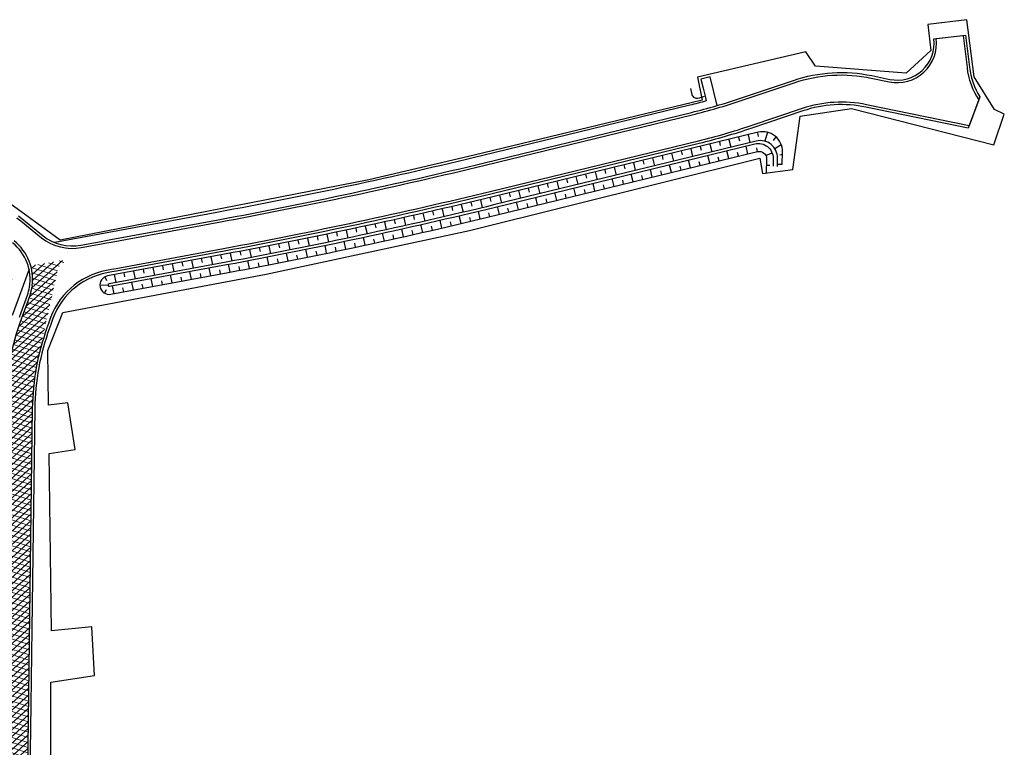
# Model space of a CAD drawing. Header units: metres. Extents: x 174423 to 175128, y 462196 to 462742.
# Tile 5 of 137: x 174603 to 174803, y 462550 to 462698. Entities that reach past the tile are written whole.
import ezdxf

# ---------------------------------------------------------------- set-up
doc = ezdxf.new("R2010")
doc.units = ezdxf.units.M
doc.layers.add('-DR-alg-projectgrens 1-500', color=80, linetype='PROJECTGRENS_1-500')
doc.layers.add('-DR-bs-aangebracht in BRM', color=252, linetype='Continuous', transparency=0.45)
doc.layers.add('-DR-v-vh-arc-asfalt', color=252, linetype='Continuous', lineweight=9)
doc.linetypes.add('PROJECTGRENS_1-500', pattern='A,0.8,-0.32,[133,ltypeshp.shx,S=0.32,R=0,X=-0.32,Y=0],-0.32,3.18', length=4.62)

msp = doc.modelspace()

# ---------------------------------------------------------------- hatches: boundary and pattern name
at = {"layer": '-DR-v-vh-arc-asfalt'}
h = msp.add_hatch(dxfattribs=at)
h.set_pattern_fill('AVH-ASFALT', color=256, scale=0.9999999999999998, angle=102, pattern_type=2)
h.set_pattern_definition([(162, (0, 0), (-0.3090169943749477, -0.9510565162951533), []), (222, (0, 0), (0.6691306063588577, -0.7431448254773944), [])])
edge = h.paths.add_edge_path()
edge.add_line((174612.9946903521, 462649.1067622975), (174605.4314107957, 462647.8769138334))
edge.add_arc((174595.830997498, 462645.0783312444), 9.99999999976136, -7.599027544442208, 16.25174534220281, ccw=False)
edge.add_line((174605.7431753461, 462643.7559355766), (174605.8196191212, 462643.7278439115))
edge.add_line((174605.8196191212, 462643.7278439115), (174605.6802546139, 462643.3485525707))
edge.add_arc((174595.8309974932, 462645.0783312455), 10.00000000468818, 340.11446397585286, 350.0389960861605, ccw=False)
edge.add_line((174605.2347377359, 462641.6769095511), (174603.5719740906, 462637.0799501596))
edge.add_arc((174655.7627324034, 462618.202059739), 55.49999999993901, 160.1144639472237, 168.8422133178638)
edge.add_arc((174657.2612416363, 462617.9715943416), 57.01481789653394, 168.906397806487, 177.9948103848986)
edge.add_line((174600.2813360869, 462619.9665438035), (174599.9699591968, 462596.6235205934))
edge.add_arc((174593.9704929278, 462596.7035486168), 5.999999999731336, 269.2357663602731, 359.23576600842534, ccw=False)
edge.add_line((174593.8904649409, 462590.7040823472), (174593.270382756, 462590.7123537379))
edge.add_line((174593.270382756, 462590.7123537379), (174593.1969978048, 462585.212843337))
edge.add_line((174593.1969978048, 462585.212843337), (174593.8169145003, 462585.2045741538))
edge.add_arc((174593.736886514, 462579.2051078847), 5.999999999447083, -0.7642336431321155, 89.23576636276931, ccw=False)
edge.add_line((174599.7363527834, 462579.1250798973), (174599.7230144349, 462578.1251425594))
edge.add_line((174599.7230144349, 462578.1251425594), (174599.2105305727, 462539.7191079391))
edge.add_line((174599.2105305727, 462539.7191079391), (174599.3054370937, 462534.1730054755))
edge.add_arc((174593.3063153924, 462534.0703467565), 5.999999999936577, -90.76357919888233, 0.9803663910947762, ccw=False)
edge.add_line((174593.226355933, 462528.0708795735), (174592.6197166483, 462528.0789533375))
edge.add_line((174592.6197166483, 462528.0789533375), (174592.5529964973, 462523.0794181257))
edge.add_line((174592.5529964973, 462523.0794181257), (174593.6773812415, 462523.064412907))
edge.add_arc((174593.5973167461, 462517.0649471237), 6.00000000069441, 0.9803663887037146, 89.23541769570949, ccw=False)
edge.add_line((174599.5964384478, 462517.167605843), (174600.2140744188, 462481.0744867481))
edge.add_arc((174350.2506701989, 462476.797040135), 249.9999999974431, -12.042257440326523, 0.980366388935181, ccw=False)
edge.add_line((174594.7491685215, 462424.6387779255), (174591.5478680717, 462409.632274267))
edge.add_arc((174585.6799041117, 462410.8840725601), 6.00000000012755, 264.29536565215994, 347.9577425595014, ccw=False)
edge.add_line((174585.083502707, 462404.9137873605), (174580.7325058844, 462405.3484300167))
edge.add_line((174580.7325058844, 462405.3484300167), (174580.1877203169, 462399.8948459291))
edge.add_line((174580.1877203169, 462399.8948459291), (174582.9773367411, 462399.5948748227))
edge.add_arc((174582.3358469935, 462393.6292658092), 5.99999999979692, -8.923938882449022, 83.86249327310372, ccw=False)
edge.add_line((174588.2632178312, 462392.6985268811), (174588.1024126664, 462391.6875016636))
edge.add_line((174588.1024126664, 462391.6875016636), (174587.9492428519, 462390.6992940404))
edge.add_arc((174837.7932703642, 462352.4800463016), 252.7503689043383, 171.3027474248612, 174.2122891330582)
edge.add_line((174586.3313315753, 462377.9681282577), (174576.8507233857, 462284.4314235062))
edge.add_line((174576.8507233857, 462284.4314235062), (174582.3226877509, 462283.8768011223))
edge.add_line((174582.3226877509, 462283.8768011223), (174588.5628671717, 462345.4430855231))
edge.add_arc((174594.5322828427, 462344.8380429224), 6.000000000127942, 86.72589230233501, 174.212431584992, ccw=False)
edge.add_line((174594.8749600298, 462350.8282492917), (174595.641891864, 462350.7843760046))
edge.add_line((174595.641891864, 462350.7843760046), (174595.9560126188, 462356.2753985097))
edge.add_arc((174596.2986898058, 462362.2656048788), 5.99999999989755, 174.2124316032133, 266.7258923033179, ccw=False)
edge.add_line((174590.3292741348, 462362.8706474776), (174591.8032336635, 462377.4128914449))
edge.add_arc((174837.7918501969, 462352.480259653), 247.248934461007, 171.3128319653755, 174.212445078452, ccw=False)
edge.add_line((174593.3794201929, 462389.824598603), (174593.5304598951, 462390.813128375))
edge.add_arc((174840.7111983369, 462351.9020283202), 250.2246813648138, 167.9677181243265, 171.0539348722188, ccw=False)
edge.add_line((174595.9838774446, 462404.0645586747), (174596.9296921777, 462408.4841829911))
edge.add_line((174596.9296921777, 462408.4841829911), (174601.2052106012, 462428.8171625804))
edge.add_arc((174607.0984678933, 462427.690433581), 5.999999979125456, 85.45463086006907, 169.1762677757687, ccw=False)
edge.add_line((174607.5739587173, 462433.6715629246), (174608.902377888, 462433.5659555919))
edge.add_line((174608.902377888, 462433.5659555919), (174609.3384483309, 462439.0486413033))
edge.add_arc((174609.8139391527, 462445.0297706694), 6.000000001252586, 173.022419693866, 265.45463089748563, ccw=False)
edge.add_arc((174350.2506701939, 462476.7970401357), 255.5000000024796, 353.0224196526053, 360.9803663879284)
edge.add_line((174605.7132693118, 462481.1685905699), (174604.711158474, 462539.7294702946))
edge.add_line((174604.711158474, 462539.7294702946), (174605.7671832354, 462618.8691904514))
edge.add_arc((174655.7627324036, 462618.202059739), 50.00000000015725, 167.5844028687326, 179.2355018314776, ccw=False)
edge.add_line((174606.9320430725, 462628.952119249), (174611.0483230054, 462647.6497633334))
edge.add_line((174611.0483230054, 462647.6497633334), (174612.9946903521, 462649.1067622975))

# ---------------------------------------------------------------- linework, layer by layer
at = {"layer": '-DR-alg-projectgrens 1-500', "flags": 128}
msp.add_lwpolyline([(174681.5973007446, 462243.5125462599), (174681.058, 462261.019), (174682.966, 462284.801), (174683.583, 462297.765), (174686.249, 462320.652), (174688.507, 462336.11), (174690.024, 462341.923), (174715.341, 462404.33), (174717.601, 462411.68), (174737.648, 462460.859), (174741.719, 462470.505), (174748.8174954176, 462487.3586613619), (174674.4426188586, 462494.0136810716, 0.04199874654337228), (174666.0577772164, 462494.0580673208), (174643.5965542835, 462492.2877370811, -0.02119842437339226), (174639.3615599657, 462492.1340915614), (174613.9155730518, 462492.2899863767), (174609.2232672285, 462496.2598588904), (174608.9575721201, 462517.182709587), (174610.5956108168, 462533.7283149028), (174610.9540414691, 462546.9261407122), (174609.5377019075, 462546.9261407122), (174609.5576061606, 462563.2145506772), (174618.4041220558, 462564.58360208), (174617.8821627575, 462574.521242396), (174609.6591004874, 462573.6964514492), (174609.1962527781, 462609.6936768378), (174614.4864065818, 462610.5266680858), (174612.9706969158, 462619.9735749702), (174609.0880396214, 462619.5310938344), (174608.9272320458, 462630.6163253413), (174611.9378306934, 462638.3239748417), (174653.3349444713, 462646.1372608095), (174694.6818985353, 462654.970900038), (174753.65584954, 462669.6940842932), (174754.2374067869, 462666.5807575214), (174760.4149001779, 462667.3878026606), (174761.8521453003, 462678.247315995), (174772.3394313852, 462679.7783996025), (174801.2688373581, 462672.4202533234), (174803.3914212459, 462678.6153061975), (174801.3912631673, 462679.5941639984), (174797.2767374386, 462686.2291198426), (174795.7751198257, 462697.8273500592), (174787.848539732, 462696.8455267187), (174788.4591136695, 462691.5931226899), (174783.4545685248, 462686.9545733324), (174765.0261672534, 462688.3792341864), (174763.0242693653, 462691.2723908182), (174740.9829572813, 462686.155677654), (174741.9639806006, 462681.4808580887), (174695.5872891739, 462670.3409632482), (174674.2147626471, 462665.2945028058), (174611.4374820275, 462653.0732600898), (174598.8645312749, 462662.13523327), (174595.0223441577, 462656.9130516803), (174598.2662547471, 462653.8008350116), (174601.5634410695, 462645.0663725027), (174585.1842807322, 462641.5586732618), (174585.8464585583, 462637.5875608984), (174468.1056243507, 462610.7709373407), (174467.2560214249, 462614.5686403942), (174459.4445290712, 462613.0280098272), (174458.9501893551, 462618.3943176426), (174449.1204393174, 462618.0455648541), (174449.2902757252, 462624.9096309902), (174429.9505628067, 462629.3682605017), (174428.4125051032, 462620.5774745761), (174434.3719258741, 462618.9092756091), (174430.6410069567, 462597.2567441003), (174453.0229303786, 462592.7961489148), (174457.7870609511, 462586.5717323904), (174474.7794898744, 462527.6626612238), (174488.3963974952, 462479.3962233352), (174491.1789970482, 462461.4260860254), (174515.9643294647, 462468.2096916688), (174535.6773629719, 462396.0507231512), (174500.8343877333, 462386.5209101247), (174501.8615933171, 462382.6610135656), (174505.4836250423, 462383.6990470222), (174513.3867074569, 462351.3168631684), (174573.0903066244, 462348.6251340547), (174564.8637000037, 462275.1553162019), (174544.951, 462280.682), (174541.1711676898, 462282.4329223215), (174531.995, 462278.877), (174531.51, 462278.619), (174530.322, 462277.987), (174523.197, 462274.196), (174512.77, 462266.76), (174511.323, 462265.728), (174510.321, 462265.106), (174492.908, 462254.307), (174458.682, 462233.081), (174433.0178788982, 462217.3395679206), (174430.6775455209, 462218.3936992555), (174424.1837800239, 462214.1380009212), (174422.6535519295, 462205.2010971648), (174428.0210119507, 462195.9942083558), (174430.5816283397, 462197.2740921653), (174431.8292734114, 462199.5886350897), (174481.4636288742, 462229.3806376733), (174511.7460260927, 462247.9955950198), (174520.1082227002, 462251.9168407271), (174528.9933470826, 462255.0447097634), (174538.3891990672, 462257.2736030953), (174544.5280939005, 462258.2922262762), (174554.3216816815, 462259.2606468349), (174563.5931634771, 462259.1911823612), (174572.8653587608, 462258.1660508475), (174582.1605825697, 462256.1491685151), (174620.668, 462248.404), (174620.813, 462250.715), (174679.071, 462234.3), (174681.5973007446, 462243.5125462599)], format="xyb", dxfattribs=at)
at = {"layer": '-DR-bs-aangebracht in BRM'}
for p, q in [((174747.4021434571, 462673.5171839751), (174747.7916920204, 462671.9138275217)), ((174749.3456058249, 462673.9893640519), (174749.5403801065, 462673.1876858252)), ((174751.2890681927, 462674.4615441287), (174751.678616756, 462672.8581876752)), ((174753.2325305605, 462674.9337242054), (174753.3216832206, 462674.0904782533)), ((174755.2118899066, 462674.9603153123), (174754.7097721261, 462673.1405511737)), ((174756.9620215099, 462674.0359791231), (174756.4164619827, 462673.304267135)), ((174737.684831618, 462671.1562835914), (174737.8796058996, 462670.3546053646)), ((174739.6282939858, 462671.6284636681), (174740.0178425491, 462670.0251072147)), ((174741.5717563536, 462672.1006437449), (174741.7665306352, 462671.2989655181)), ((174743.5152187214, 462672.5728238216), (174743.9047672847, 462670.9694673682)), ((174745.4586810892, 462673.0450038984), (174745.6534553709, 462672.2433256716)), ((174747.3749488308, 462669.600030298), (174746.9854002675, 462671.2033867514)), ((174751.2618735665, 462670.5443904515), (174750.8723250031, 462672.1477469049)), ((174753.2053359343, 462671.0165705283), (174753.0924126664, 462671.8303527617)), ((174758.0547561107, 462672.3857400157), (174756.7634335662, 462671.5947745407)), ((174729.9109821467, 462669.2675632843), (174730.1057564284, 462668.4658850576)), ((174731.8544445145, 462669.7397433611), (174732.2439930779, 462668.1363869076)), ((174733.7979068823, 462670.2119234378), (174733.992681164, 462669.4102452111)), ((174735.7413692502, 462670.6841035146), (174736.1309178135, 462669.0807470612)), ((174739.6010993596, 462667.7113099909), (174739.2115507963, 462669.3146664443)), ((174743.4880240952, 462668.6556701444), (174743.0984755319, 462670.2590265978)), ((174745.431486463, 462669.1278502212), (174745.2367121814, 462669.9295284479)), ((174749.3184111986, 462670.0722103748), (174749.123636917, 462670.8738886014)), ((174754.9005639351, 462670.2630411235), (174756.1855201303, 462670.7659004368)), ((174758.2618194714, 462670.4108194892), (174757.7525295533, 462670.3376365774)), ((174722.1371326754, 462667.3788429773), (174722.3319069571, 462666.5771647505)), ((174724.0805950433, 462667.851023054), (174724.4701436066, 462666.2476666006)), ((174726.0240574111, 462668.3232031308), (174726.2188316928, 462667.5215249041)), ((174727.9675197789, 462668.7953832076), (174728.3570683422, 462667.1920267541)), ((174731.8272498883, 462665.8225896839), (174731.437701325, 462667.4259461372)), ((174733.7707122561, 462666.2947697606), (174733.5759379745, 462667.0964479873)), ((174735.714174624, 462666.7669498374), (174735.3246260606, 462668.3703062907)), ((174737.6576369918, 462667.2391299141), (174737.4628627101, 462668.0408081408)), ((174741.5445617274, 462668.1834900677), (174741.3497874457, 462668.9851682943)), ((174755.034394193, 462668.2920135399), (174755.7224556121, 462668.3013160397)), ((174758.2122562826, 462668.4114337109), (174757.2521049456, 462668.4311760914)), ((174714.3632832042, 462665.4901226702), (174714.5580574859, 462664.6884444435)), ((174716.306745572, 462665.962302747), (174716.6962941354, 462664.3589462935)), ((174718.2502079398, 462666.4344828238), (174718.4449822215, 462665.632804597)), ((174720.1936703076, 462666.9066629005), (174720.583218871, 462665.3033064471)), ((174724.0534004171, 462663.9338693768), (174723.6638518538, 462665.5372258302)), ((174725.9968627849, 462664.4060494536), (174725.8020885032, 462665.2077276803)), ((174727.9403251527, 462664.8782295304), (174727.5507765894, 462666.4815859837)), ((174729.8837875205, 462665.3504096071), (174729.6890132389, 462666.1520878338)), ((174704.6459713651, 462663.1292222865), (174705.0355199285, 462661.525865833)), ((174706.5894337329, 462663.6014023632), (174706.7842080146, 462662.7997241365)), ((174708.5328961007, 462664.07358244), (174708.9224446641, 462662.4702259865)), ((174710.4763584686, 462664.5457625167), (174710.6711327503, 462663.74408429)), ((174712.4198208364, 462665.0179425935), (174712.8093693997, 462663.41458614)), ((174716.2795509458, 462662.0451490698), (174715.8900023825, 462663.6485055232)), ((174718.2230133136, 462662.5173291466), (174718.028239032, 462663.3190073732)), ((174720.1664756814, 462662.9895092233), (174719.7769271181, 462664.5928656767)), ((174722.1099380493, 462663.4616893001), (174721.9151637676, 462664.2633675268)), ((174696.8713265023, 462661.2437881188), (174697.256722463, 462659.6394284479)), ((174698.8155405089, 462661.7128622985), (174699.0098286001, 462660.911066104)), ((174700.7590466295, 462662.1848621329), (174701.1485951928, 462660.5815056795)), ((174702.7025089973, 462662.6570422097), (174702.897283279, 462661.855363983)), ((174708.5057014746, 462660.1564287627), (174708.1161529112, 462661.7597852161)), ((174710.4491638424, 462660.6286088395), (174710.2543895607, 462661.4302870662)), ((174712.3926262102, 462661.1007889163), (174712.0030776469, 462662.7041453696)), ((174714.336088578, 462661.572968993), (174714.1413142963, 462662.3746472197)), ((174689.0852847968, 462659.4060669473), (174689.4579448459, 462657.7987012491)), ((174691.0331577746, 462659.8597072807), (174691.2210809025, 462659.0563954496)), ((174692.9801274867, 462660.3172087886), (174693.3591584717, 462658.7113334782)), ((174694.9261862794, 462660.7785696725), (174695.1172933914, 462659.9760093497)), ((174700.7318520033, 462658.2677084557), (174700.34230344, 462659.8710649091)), ((174702.6753143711, 462658.7398885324), (174702.4805400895, 462659.5415667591)), ((174704.6187767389, 462659.2120686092), (174704.2292281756, 462660.8154250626)), ((174706.5622391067, 462659.684248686), (174706.3674648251, 462660.4859269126)), ((174679.3326390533, 462657.195844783), (174679.5109926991, 462656.3903542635)), ((174681.284913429, 462657.6301527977), (174681.6448141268, 462656.0198821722)), ((174683.2363228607, 462658.0683307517), (174683.4178692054, 462657.2635538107)), ((174685.1868596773, 462658.5103769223), (174685.5531429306, 462656.9015461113)), ((174687.1365162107, 462658.9562895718), (174687.3212523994, 462658.1522388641)), ((174689.0557345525, 462655.4988443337), (174688.6845212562, 462657.1065447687)), ((174692.9514024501, 462656.4064515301), (174692.5738407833, 462658.0126729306)), ((174694.8978842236, 462656.8660245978), (174694.7075173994, 462657.6687608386)), ((174696.8434544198, 462657.3294415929), (174696.4595502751, 462658.9341588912)), ((174698.7881054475, 462657.796700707), (174698.594568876, 462658.598678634)), ((174669.5585617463, 462655.0824130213), (174669.8992812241, 462653.4679749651)), ((174671.5150456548, 462655.4973460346), (174671.6870055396, 462654.6904663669)), ((174673.470703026, 462655.9161573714), (174673.8178217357, 462654.3030831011)), ((174675.4255261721, 462656.3388453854), (174675.6006843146, 462655.5326539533)), ((174677.3795074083, 462656.7654084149), (174677.7330198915, 462655.1537232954)), ((174681.2537942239, 462653.7298349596), (174680.8952949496, 462655.3404181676)), ((174685.1565115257, 462654.6066341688), (174684.7916523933, 462656.2157885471)), ((174687.1065636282, 462655.0508137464), (174686.922545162, 462655.8550290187)), ((174691.0040166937, 462655.9507241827), (174690.8168225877, 462656.754206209)), ((174661.7245146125, 462653.4614965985), (174662.0524196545, 462651.8444071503)), ((174663.6842277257, 462653.8609001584), (174663.8497830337, 462653.0526820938)), ((174665.6431450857, 462654.264188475), (174665.9774599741, 462652.648412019)), ((174667.6012589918, 462654.6713599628), (174667.770017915, 462653.8638047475)), ((174673.4381204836, 462652.0225239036), (174673.0923576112, 462653.6358893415)), ((174675.393299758, 462652.4435615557), (174675.2188252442, 462653.2499012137)), ((174677.3476435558, 462652.8684603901), (174676.9955097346, 462654.480447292)), ((174679.3011442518, 462653.297218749), (174679.1234856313, 462654.1028628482)), ((174683.2055858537, 462654.1663073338), (174683.0247458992, 462654.9712433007)), ((174649.9499567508, 462651.146741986), (174650.2586017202, 462649.5258662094)), ((174651.9142824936, 462651.5228045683), (174652.0702115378, 462650.7126742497)), ((174653.8778587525, 462651.9027610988), (174654.192928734, 462650.2831219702)), ((174655.8406778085, 462652.2866100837), (174655.9998181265, 462651.4771044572)), ((174657.8027319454, 462652.674350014), (174658.1242219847, 462651.0559730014)), ((174659.7640134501, 462653.0659793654), (174659.9263625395, 462652.2571111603)), ((174661.6899272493, 462649.5774737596), (174661.3633092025, 462651.1948236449)), ((174665.6092012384, 462650.3770177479), (174665.2761963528, 462651.9930646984)), ((174667.567646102, 462650.7825943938), (174667.3995479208, 462651.5902874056)), ((174669.5252860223, 462651.1920387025), (174669.1858994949, 462652.8067574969)), ((174671.4821133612, 462651.6053490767), (174671.3108256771, 462652.4123717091)), ((174640.1194465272, 462649.3134956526), (174640.2696166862, 462648.5022780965)), ((174642.086034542, 462649.6775445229), (174642.38637486, 462648.0551094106)), ((174644.0526225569, 462650.0415933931), (174644.2027927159, 462649.230375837)), ((174646.0190877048, 462650.4063045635), (174646.3213028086, 462648.7842176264)), ((174647.9848892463, 462650.77457483), (174648.1376045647, 462649.963832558)), ((174653.8420563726, 462648.0248663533), (174653.528227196, 462649.6447463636)), ((174655.8051703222, 462648.4072043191), (174655.6466561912, 462649.2168327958)), ((174657.7675252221, 462648.7934192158), (174657.4472991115, 462650.4120467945)), ((174659.7291134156, 462649.1835095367), (174659.5674020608, 462649.9925054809)), ((174663.6499590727, 462649.9753103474), (174663.4850530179, 462650.7836611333)), ((174628.3199184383, 462647.1292024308), (174628.4700885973, 462646.3179848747)), ((174630.2865064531, 462647.4932513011), (174630.5868467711, 462645.8708161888)), ((174632.2530944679, 462647.8573001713), (174632.4032646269, 462647.0460826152)), ((174634.2196824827, 462648.2213490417), (174634.5200228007, 462646.5989139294)), ((174636.1862704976, 462648.585397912), (174636.3364406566, 462647.7741803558)), ((174638.1528585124, 462648.9494467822), (174638.4531988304, 462647.32701167)), ((174642.0490034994, 462645.8061281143), (174641.7486631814, 462647.4285632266)), ((174645.9821633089, 462646.5343134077), (174645.681142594, 462648.1566224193)), ((174647.948236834, 462646.9011288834), (174647.7961245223, 462647.7119845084)), ((174649.9135819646, 462647.2718271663), (174649.6061546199, 462648.8929343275)), ((174651.8781910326, 462647.6464068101), (174651.7228765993, 462648.4566551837)), ((174620.4819175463, 462645.5782479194), (174620.8819118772, 462644.8567012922)), ((174622.4201543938, 462646.0370558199), (174622.7204947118, 462644.4146207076)), ((174624.3867424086, 462646.4011046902), (174624.5369125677, 462645.589887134)), ((174626.3533304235, 462646.7651535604), (174626.6536707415, 462645.1427184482)), ((174630.2494754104, 462643.6218348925), (174629.9491350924, 462645.2442700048)), ((174634.1826514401, 462644.3499326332), (174633.8823111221, 462645.9723677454)), ((174636.1492394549, 462644.7139815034), (174635.9990692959, 462645.5251990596)), ((174638.1158274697, 462645.0780303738), (174637.8154871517, 462646.700465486)), ((174640.0824154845, 462645.4420792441), (174639.9322453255, 462646.2532968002)), ((174644.0155915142, 462646.1701769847), (174643.8654213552, 462646.9813945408)), ((174619.5032530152, 462643.9392707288), (174621.1531345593, 462643.9194997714)), ((174622.3831233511, 462642.1656394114), (174622.0827830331, 462643.7880745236)), ((174624.349711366, 462642.5296882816), (174624.199541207, 462643.3409058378)), ((174626.3162993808, 462642.893737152), (174626.0159590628, 462644.5161722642)), ((174628.2828873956, 462643.2577860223), (174628.1327172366, 462644.0690035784)), ((174632.2160634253, 462643.9858837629), (174632.0658932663, 462644.797101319)), ((174620.4423615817, 462642.277312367), (174620.8595315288, 462642.9890667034))]:
    msp.add_line(p, q, dxfattribs=at)
at = {"layer": '-DR-bs-aangebracht in BRM', "flags": 128}
for points in [[(174602.622206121, 462657.5714228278), (174603.4036003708, 462656.9473851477), (174607.6598042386, 462653.5482923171, 0.2175749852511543), (174615.7204253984, 462651.5292947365), (174619.8522684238, 462652.294169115), (174620.8355624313, 462652.4761935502), (174621.8188564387, 462652.6582179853), (174643.6679441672, 462656.7028555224, 0.01382469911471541), (174697.8470851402, 462668.2899609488), (174739.9148543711, 462678.5106695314, 0.02171086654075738), (174749.9204343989, 462681.4068395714), (174760.6694239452, 462685.0307222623, -0.1331694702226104), (174776.3426792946, 462685.9783656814), (174780.0004813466, 462685.2201518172, 0.5121473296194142), (174789.5685463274, 462693.9961085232), (174795.0302451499, 462694.6440637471), (174795.80698591, 462688.0968148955, 0.1178695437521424), (174798.2167372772, 462681.5510222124), (174796.240018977, 462676.2369922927), (174775.3590851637, 462680.5653329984, 0.1331694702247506), (174762.298039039, 462679.7756301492), (174751.6775186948, 462676.1950591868, -0.02171086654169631), (174741.213349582, 462673.1661480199), (174699.1455803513, 462662.9454394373, -0.01382469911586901), (174644.6690785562, 462651.2947384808), (174622.8199908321, 462647.2501009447), (174621.8366968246, 462647.0680765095), (174620.8534028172, 462646.8860520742, 0.28199476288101), (174609.1380168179, 462636.2984004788), (174608.7978746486, 462635.3580264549), (174608.7440312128, 462635.209168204, 0.08362538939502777), (174605.7671832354, 462618.8691904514), (174604.711158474, 462539.7294702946)], [(174602.9342249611, 462657.9621199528), (174607.971823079, 462653.9389894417, 0.2175749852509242), (174615.6294131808, 462652.0209417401), (174619.7612562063, 462652.7858161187), (174620.7445502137, 462652.9678405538), (174621.7278442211, 462653.149864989), (174643.5769319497, 462657.1945025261, 0.01382469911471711), (174697.729040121, 462668.7758265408), (174739.7968093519, 462678.9965351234, 0.02171086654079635), (174749.7606994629, 462681.8806377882), (174760.5096890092, 462685.5045204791, -0.1331694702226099), (174776.4441652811, 462686.4679579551), (174780.1019673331, 462685.709744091, 0.5121473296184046), (174789.0720282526, 462693.9372035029), (174795.5267632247, 462694.7029687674), (174796.3035039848, 462688.1557199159, 0.1114786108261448), (174798.4340344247, 462682.135184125), (174796.0636722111, 462675.7629176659), (174775.2575991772, 462680.0757407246, 0.1331694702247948), (174762.457773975, 462679.3018319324), (174751.8372536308, 462675.7212609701, -0.02171086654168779), (174741.3313946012, 462672.6802824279), (174699.2636253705, 462662.4595738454, -0.01382469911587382), (174644.7600907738, 462650.8030914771), (174622.9110030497, 462646.758453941), (174621.9277090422, 462646.5764295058), (174620.9449398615, 462646.3945022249, 0.2822638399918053), (174609.613424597, 462636.1427629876), (174609.2680616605, 462635.1879553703), (174609.2142182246, 462635.0390971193, 0.08362538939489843), (174606.2671387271, 462618.8625191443), (174605.6698972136, 462574.1045475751), (174605.4639040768, 462558.6671830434), (174605.2112155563, 462539.730412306)], [(174601.3117937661, 462628.9419518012, -0.03810041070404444), (174603.5719740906, 462637.0799501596), (174603.6258175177, 462637.2288083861), (174603.9659596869, 462638.16918241), (174605.2347377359, 462641.6769095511, 0.043331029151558), (174605.6802546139, 462643.3485525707), (174605.8196191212, 462643.7278439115), (174605.7431753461, 462643.7559355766, 0.2632194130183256), (174602.0713743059, 462652.8922737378)], [(174603.1556305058, 462637.3988794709), (174603.495772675, 462638.3392534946), (174604.764550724, 462641.8469806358, 0.04449424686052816), (174605.1953221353, 462643.4785112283, 0.273021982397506), (174601.7593554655, 462652.5015766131)]]:
    msp.add_lwpolyline(points, format="xyb", dxfattribs=at)
at = {"layer": '-DR-bs-aangebracht in BRM', "ltscale": 0.2}
for points in [[(174744.9827355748, 462680.3805460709), (174743.5725969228, 462686.2246226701), (174741.7151460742, 462685.7819238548), (174742.1634028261, 462683.9369224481), (174742.6252668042, 462681.9912820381), (174742.7885729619, 462681.3191245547, -0.007322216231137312), (174739.4426742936, 462680.4541318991), (174697.3749050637, 462670.2334233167, -0.01382469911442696), (174643.3038952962, 462658.6694435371), (174610.3184938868, 462652.5632850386)], [(174605.0966997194, 462647.1751770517), (174601.6912260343, 462637.760234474, 0.03810041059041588)]]:
    msp.add_lwpolyline(points, format="xyb", dxfattribs=at)
at = {"layer": '-DR-bs-aangebracht in BRM'}
for points in [[(174739.5641905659, 462683.8214500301), (174739.8690676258, 462682.6215755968, 0.4160069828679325), (174741.0904616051, 462681.9001636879, 0.003023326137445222), (174742.4574492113, 462682.2652627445)], [(174758.2122562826, 462668.4114337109), (174758.2757303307, 462670.9719854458, 0.4935572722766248), (174753.3325986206, 462674.9580365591), (174699.4100011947, 462661.8571005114, -0.01382469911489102), (174644.8729459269, 462650.1934491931), (174621.0572701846, 462645.7847627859, 0.9999999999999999), (174621.7489630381, 462642.0482455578), (174645.5646387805, 462646.4569319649, 0.01382469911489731), (174700.3071433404, 462658.1645220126), (174753.2200401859, 462671.0201430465, -0.4957717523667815), (174755.0734120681, 462669.5147033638), (174754.9824228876, 462666.6634064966)], [(174757.244, 462668.0370000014), (174757.2780847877, 462669.6946802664, 0.492244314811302), (174752.9525092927, 462673.1676902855), (174699.7995497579, 462660.253744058, -0.01382469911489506), (174645.1732862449, 462648.5710140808), (174621.3576105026, 462644.1623276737, 0.9999999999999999), (174621.4486227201, 462643.67068067), (174645.2642984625, 462648.0793670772, 0.01382469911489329), (174699.9175947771, 462659.767878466), (174752.683558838, 462672.5878009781, -0.4817044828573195), (174756.3915548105, 462669.7131633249), (174756.414, 462668.0530000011)]]:
    msp.add_lwpolyline(points, format="xyb", dxfattribs=at)
at = {"layer": '-DR-v-vh-arc-asfalt', "flags": 128}
for points in [[(174602.622206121, 462657.5714228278), (174603.4036003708, 462656.9473851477), (174607.6598042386, 462653.5482923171, 0.2175749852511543), (174615.7204253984, 462651.5292947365), (174619.8522684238, 462652.294169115), (174620.8355624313, 462652.4761935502), (174621.8188564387, 462652.6582179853), (174643.6679441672, 462656.7028555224, 0.01382469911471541), (174697.8470851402, 462668.2899609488), (174739.9148543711, 462678.5106695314, 0.02171086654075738), (174749.9204343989, 462681.4068395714), (174760.6694239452, 462685.0307222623, -0.1331694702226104), (174776.3426792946, 462685.9783656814), (174780.0004813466, 462685.2201518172, 0.5121473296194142), (174789.5685463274, 462693.9961085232), (174795.0302451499, 462694.6440637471), (174795.80698591, 462688.0968148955, 0.1178695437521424), (174798.2167372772, 462681.5510222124), (174796.240018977, 462676.2369922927), (174775.3590851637, 462680.5653329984, 0.1331694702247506), (174762.298039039, 462679.7756301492), (174751.6775186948, 462676.1950591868, -0.02171086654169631), (174741.213349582, 462673.1661480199), (174699.1455803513, 462662.9454394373, -0.01382469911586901), (174644.6690785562, 462651.2947384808), (174622.8199908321, 462647.2501009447), (174621.8366968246, 462647.0680765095), (174620.8534028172, 462646.8860520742, 0.28199476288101), (174609.1380168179, 462636.2984004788), (174608.7978746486, 462635.3580264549), (174608.7440312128, 462635.209168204, 0.08362538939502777), (174605.7671832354, 462618.8691904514), (174604.711158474, 462539.7294702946)], [(174601.3117937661, 462628.9419518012, -0.03810041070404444), (174603.5719740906, 462637.0799501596), (174603.6258175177, 462637.2288083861), (174603.9659596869, 462638.16918241), (174605.2347377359, 462641.6769095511, 0.043331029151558), (174605.6802546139, 462643.3485525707), (174605.8196191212, 462643.7278439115), (174605.7431753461, 462643.7559355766, 0.2632194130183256), (174602.0713743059, 462652.8922737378)]]:
    msp.add_lwpolyline(points, format="xyb", dxfattribs=at)

doc.saveas('drawing.dxf')
